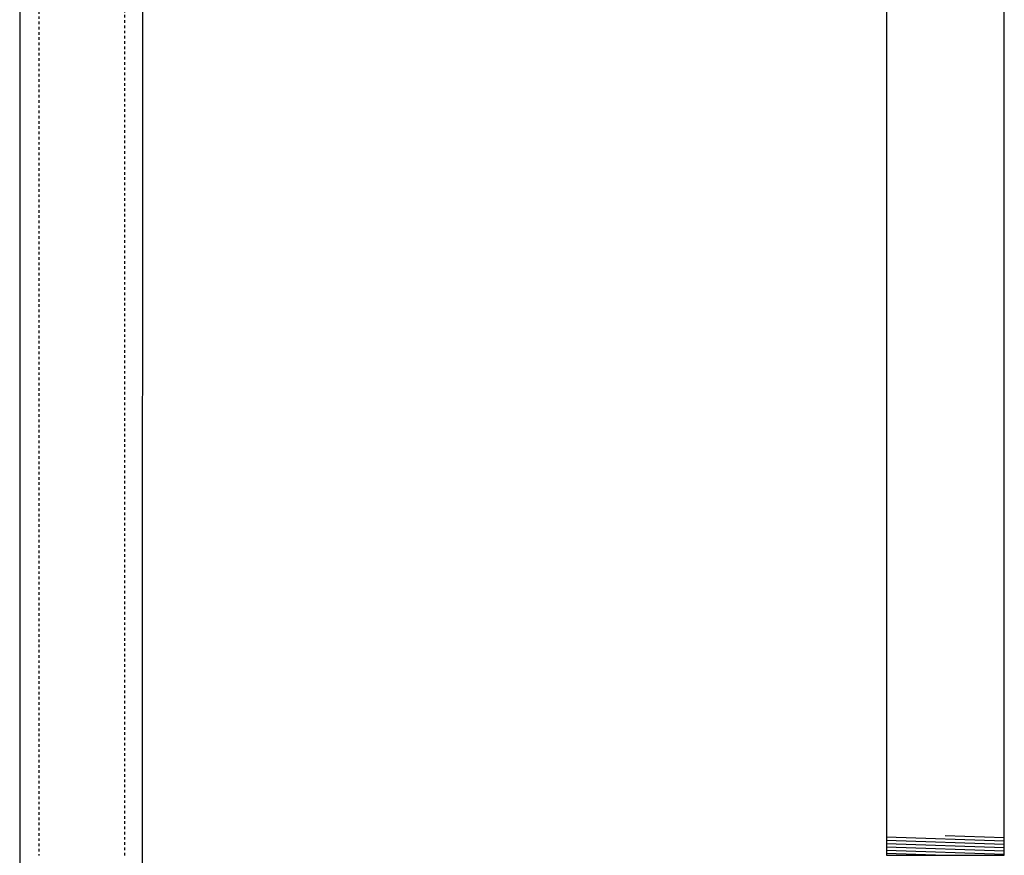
# Model space of a CAD drawing. Extents: x -169 to 7270, y -140 to 2984.
# Tile 90 of 256: x 959 to 997, y 306 to 338. Entities that reach past the tile are written whole.
import ezdxf

# ---------------------------------------------------------------- set-up
doc = ezdxf.new("R2010")
doc.units = 0
doc.header["$MEASUREMENT"] = 0
doc.linetypes.add('HIDDEN5', pattern=[0.05, 0.025, -0.025])
doc.layers.add('FILL-TUBE', color=1, linetype='CONTINUOUS')
doc.layers.add('GALV-4', color=4, linetype='CONTINUOUS')

msp = doc.modelspace()

# ---------------------------------------------------------------- linework, layer by layer
at = {"layer": 'FILL-TUBE', "color": 1, "linetype": 'HIDDEN5'}
for points in [[(959.46856, 352.86555), (959.93787, 352.86555), (959.93787, 306.21688)], [(963.22896, 306.21688), (963.22896, 352.86555), (963.67247, 352.86555)]]:
    msp.add_lwpolyline(points, dxfattribs=at)
at = {"layer": 'GALV-4', "color": 7}
for p, q in [((992.32052, 306.91906), (996.82052, 306.76748)), ((994.56564, 306.9685), (996.82052, 306.89255)), ((992.32052, 306.79398), (996.82052, 306.64241)), ((992.32052, 306.66891), (996.82052, 306.51734)), ((992.32052, 306.54384), (996.82052, 306.39227)), ((992.32052, 306.41877), (996.82052, 306.2672)), ((992.32052, 306.2937), (994.56564, 306.21808))]:
    msp.add_line(p, q, dxfattribs=at)
at = {"layer": 'GALV-4', "color": 1, "linetype": 'Continuous'}
msp.add_lwpolyline([(992.32052, 350.35548), (992.31564, 306.21808), (996.81564, 306.21808), (996.82052, 350.3812)], dxfattribs=at)
at = {"layer": 'GALV-4', "color": 1}
msp.add_lwpolyline([(959.22212, 347.9022), (959.21075, 299.65519), (963.90754, 299.65519), (963.91891, 347.9022)], close=True, dxfattribs=at)

doc.saveas('drawing.dxf')
